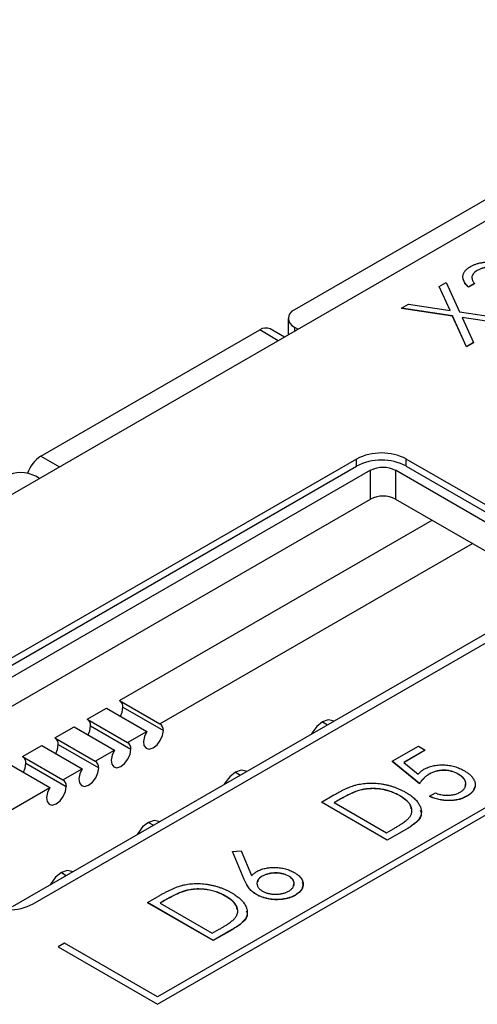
# Model space of a CAD drawing. Header units: millimetres. Extents: x 0 to 420, y 0 to 297.
# Tile 55 of 72: x 328.64 to 335.14, y 241.21 to 255.22. Entities that reach past the tile are written whole.
import ezdxf

# ---------------------------------------------------------------- set-up
doc = ezdxf.new("R2010")
doc.units = ezdxf.units.MM

msp = doc.modelspace()

# ---------------------------------------------------------------- linework, layer by layer
at = {"color": 7, "linetype": 'Continuous', "lineweight": 25}
for p, q in [((364.15, 269.339), (332.542, 251.092)), ((364.079, 268.992), (322.219, 244.826)), ((349.159, 252.033), (330.598, 241.318)), ((330.598, 241.216), (349.336, 252.033)), ((330.598, 241.214), (349.336, 252.031)), ((335.142, 251.653), (335.142, 251.651)), ((334.601, 251.424), (334.701, 251.481)), ((334.756, 251.082), (334.601, 251.424)), ((334.601, 251.424), (334.601, 251.422)), ((334.755, 251.083), (334.601, 251.422)), ((334.701, 251.481), (334.89, 251.062)), ((335.102, 251.464), (335.018, 251.415)), ((335.102, 251.462), (335.018, 251.413)), ((335.018, 251.415), (335.018, 251.413)), ((335.102, 251.464), (335.102, 251.462)), ((334.065, 251.114), (334.164, 251.172)), ((334.791, 251.005), (334.065, 251.114)), ((334.065, 251.114), (334.065, 251.112)), ((334.791, 251.003), (334.065, 251.112)), ((334.164, 251.172), (334.756, 251.082)), ((334.791, 251.005), (334.791, 251.003)), ((334.988, 250.567), (334.791, 251.005)), ((334.988, 250.565), (334.791, 251.003)), ((334.89, 251.062), (335.648, 250.948)), ((335.549, 250.891), (334.925, 250.985)), ((334.925, 250.985), (335.088, 250.625)), ((335.549, 250.889), (334.926, 250.983)), ((332.454, 250.97), (332.454, 250.735)), ((332.542, 250.847), (332.595, 250.817)), ((328.937, 249.01), (332.049, 250.806)), ((332.4, 250.704), (332.199, 250.82)), ((335.088, 250.625), (334.988, 250.567)), ((335.088, 250.623), (334.988, 250.565)), ((334.988, 250.567), (334.988, 250.565)), ((335.088, 250.625), (335.088, 250.623)), ((333.426, 248.969), (325.648, 244.479)), ((333.426, 248.867), (333.426, 248.969)), ((336.608, 247.541), (334.133, 248.969)), ((334.133, 248.867), (334.133, 248.969)), ((325.648, 244.377), (333.426, 248.867)), ((333.625, 248.809), (325.705, 244.237)), ((333.625, 248.4), (333.625, 248.809)), ((336.453, 247.38), (333.979, 248.809)), ((333.979, 248.809), (333.979, 248.4)), ((334.133, 248.867), (336.608, 247.439)), ((328.918, 248.694), (328.865, 248.725)), ((325.887, 243.933), (333.625, 248.4)), ((333.979, 248.4), (336.277, 247.074)), ((330.056, 245.534), (334.5, 248.099)), ((330.631, 245.202), (335.075, 247.768)), ((328.534, 242.604), (336.453, 247.176)), ((328.83, 242.642), (336.608, 247.133)), ((330.056, 245.534), (330.631, 245.202)), ((329.597, 245.269), (329.869, 245.426)), ((329.869, 245.426), (330.444, 245.094)), ((330.104, 245.439), (330.679, 245.108)), ((329.597, 245.269), (330.171, 244.937)), ((329.137, 245.003), (329.41, 245.161)), ((329.41, 245.161), (329.984, 244.829)), ((329.644, 245.174), (330.219, 244.842)), ((330.171, 244.937), (330.444, 245.094)), ((329.137, 245.003), (329.712, 244.672)), ((328.677, 244.738), (328.95, 244.895)), ((328.95, 244.895), (329.525, 244.564)), ((329.185, 244.909), (329.76, 244.577)), ((329.712, 244.672), (329.984, 244.829)), ((333.934, 244.671), (334.306, 244.885)), ((334.402, 244.83), (334.098, 244.655)), ((334.402, 244.828), (334.1, 244.654)), ((334.306, 244.885), (334.402, 244.83)), ((334.402, 244.83), (334.402, 244.828)), ((328.677, 244.738), (329.252, 244.406)), ((334.318, 244.352), (333.934, 244.671)), ((333.934, 244.671), (333.934, 244.669)), ((334.318, 244.35), (333.934, 244.669)), ((328.49, 244.63), (329.065, 244.298)), ((328.725, 244.643), (329.3, 244.312)), ((329.252, 244.406), (329.525, 244.564)), ((334.098, 244.655), (334.3, 244.488)), ((334.459, 244.489), (334.459, 244.487)), ((334.872, 244.489), (334.872, 244.487)), ((327.16, 243.198), (329.065, 244.298)), ((333.458, 244.255), (333.458, 244.253)), ((334.318, 244.352), (334.318, 244.35)), ((332.927, 244.089), (333.104, 244.192)), ((333.167, 244.117), (333.107, 244.082)), ((333.167, 244.115), (333.108, 244.081)), ((333.167, 244.117), (333.167, 244.115)), ((334.042, 244.179), (334.042, 244.177)), ((334.462, 244.172), (334.546, 244.221)), ((334.462, 244.172), (334.462, 244.17)), ((334.989, 244.172), (334.989, 244.17)), ((333.862, 243.549), (332.927, 244.089)), ((332.927, 244.089), (332.927, 244.087)), ((333.862, 243.547), (332.927, 244.087)), ((333.107, 244.082), (333.85, 243.653)), ((333.85, 243.653), (333.949, 243.71)), ((334.134, 243.706), (333.862, 243.549)), ((334.134, 243.704), (333.862, 243.547)), ((334.134, 243.706), (334.134, 243.704)), ((333.862, 243.549), (333.862, 243.547)), ((331.663, 243.388), (331.784, 243.396)), ((331.828, 242.99), (331.663, 243.388)), ((331.663, 243.388), (331.663, 243.385)), ((331.828, 242.988), (331.663, 243.385)), ((331.784, 243.396), (331.93, 243.045)), ((331.828, 242.99), (331.828, 242.988)), ((332.086, 243.036), (332.086, 243.034)), ((332.461, 243.038), (332.461, 243.036)), ((330.452, 242.661), (330.629, 242.763)), ((330.983, 242.826), (330.983, 242.824)), ((331.567, 242.751), (331.567, 242.749)), ((332.002, 242.777), (332.002, 242.774)), ((332.553, 242.765), (332.553, 242.763)), ((331.387, 242.121), (330.452, 242.661)), ((330.452, 242.661), (330.452, 242.659)), ((331.387, 242.119), (330.452, 242.659)), ((330.692, 242.689), (330.632, 242.654)), ((330.632, 242.654), (331.375, 242.224)), ((330.692, 242.687), (330.634, 242.653)), ((330.692, 242.689), (330.692, 242.687)), ((331.375, 242.224), (331.474, 242.281)), ((331.659, 242.277), (331.387, 242.121)), ((331.659, 242.275), (331.387, 242.119)), ((331.659, 242.277), (331.659, 242.275)), ((329.272, 242.083), (329.184, 242.032)), ((329.184, 242.032), (330.598, 241.216)), ((329.184, 242.032), (329.184, 242.03)), ((329.184, 242.03), (330.598, 241.214)), ((330.598, 241.318), (329.272, 242.083)), ((331.387, 242.121), (331.387, 242.119)), ((330.598, 241.216), (330.598, 241.214))]:
    msp.add_line(p, q, dxfattribs=at)
at = {"color": 8, "linetype": 'Continuous', "lineweight": 25}
for p, q in [((332.542, 250.847), (332.542, 250.786)), ((332.312, 250.653), (332.049, 250.806)), ((328.937, 249.01), (329.201, 248.857)), ((332.941, 245.23), (333.012, 245.189)), ((331.704, 244.515), (331.775, 244.475)), ((330.467, 243.801), (330.537, 243.76)), ((329.229, 243.087), (329.3, 243.046))]:
    msp.add_line(p, q, dxfattribs=at)
at = {"color": 7, "linetype": 'Continuous', "lineweight": 25, "flags": 128}
for points in [[(330.069, 245.311), (330.093, 245.369), (330.104, 245.439)], [(333.099, 245.24), (333.091, 245.245), (333.023, 245.258), (332.941, 245.23), (332.86, 245.164), (332.791, 245.071), (332.784, 245.057)], [(329.609, 245.046), (329.633, 245.104), (329.644, 245.174)], [(330.444, 245.094), (330.41, 245.023), (330.396, 244.953), (330.404, 244.893), (330.434, 244.855), (330.479, 244.843), (330.534, 244.861), (330.589, 244.904), (330.636, 244.966), (330.668, 245.038), (330.679, 245.108)], [(329.15, 244.78), (329.174, 244.839), (329.185, 244.909)], [(329.984, 244.829), (329.95, 244.758), (329.936, 244.687), (329.945, 244.628), (329.974, 244.59), (330.02, 244.578), (330.074, 244.595), (330.129, 244.638), (330.176, 244.701), (330.208, 244.772), (330.219, 244.842)], [(328.69, 244.515), (328.714, 244.573), (328.725, 244.643)], [(329.525, 244.564), (329.491, 244.493), (329.477, 244.422), (329.485, 244.363), (329.514, 244.324), (329.56, 244.313), (329.615, 244.33), (329.67, 244.373), (329.717, 244.435), (329.748, 244.507), (329.76, 244.577)], [(331.862, 244.525), (331.854, 244.53), (331.785, 244.544), (331.704, 244.515), (331.623, 244.45), (331.554, 244.357), (331.546, 244.343)], [(329.065, 244.298), (329.031, 244.227), (329.017, 244.157), (329.026, 244.097), (329.055, 244.059), (329.1, 244.047), (329.155, 244.065), (329.21, 244.108), (329.257, 244.17), (329.289, 244.242), (329.3, 244.312)], [(330.625, 243.811), (330.617, 243.816), (330.548, 243.829), (330.467, 243.801), (330.385, 243.736), (330.317, 243.643), (330.309, 243.629)], [(329.387, 243.096), (329.379, 243.102), (329.31, 243.115), (329.229, 243.087), (329.148, 243.021), (329.079, 242.928), (329.071, 242.914)]]:
    msp.add_lwpolyline(points, dxfattribs=at)
at = {"color": 7, "linetype": 'Continuous', "lineweight": 25}
for centre, radius, start, end in [((332.589, 250.97), 0.131, 110.7831, 249.2175), ((332.137, 250.683), 0.151, 65.6925, 125.617), ((333.78, 248.287), 0.769, 62.6093, 117.3905), ((329.187, 248.62), 0.463, 122.6899, 161.5645), ((333.78, 248.185), 0.769, 62.6093, 117.3905), ((328.653, 248.315), 0.461, 62.6097, 117.3901), ((333.802, 248.467), 0.384, 62.6095, 117.3905), ((333.802, 248.059), 0.384, 62.6095, 117.3905), ((330.002, 245.449), 0.102, 354.4355, 49.5285), ((329.543, 245.184), 0.102, 354.4355, 49.5285), ((330.583, 245.119), 0.0967, 353.4683, 60.1035), ((329.083, 244.918), 0.102, 354.4355, 49.5285), ((330.123, 244.853), 0.0967, 353.4683, 60.1035), ((328.624, 244.653), 0.102, 354.4355, 49.5285), ((329.663, 244.588), 0.0967, 353.4683, 60.1035), ((329.204, 244.323), 0.0967, 353.4683, 60.1035), ((328.476, 243.325), 0.769, 242.6097, 297.3903)]:
    msp.add_arc(centre, radius, start, end, dxfattribs=at)
for points, knots in [([(335.018, 251.415), (335.011, 251.422), (334.997, 251.435), (334.979, 251.455), (334.965, 251.475), (334.953, 251.495), (334.944, 251.515), (334.939, 251.535), (334.936, 251.555), (334.937, 251.574), (334.941, 251.593), (334.948, 251.611), (334.957, 251.629), (334.969, 251.646), (334.984, 251.663), (335.001, 251.678), (335.021, 251.694), (335.037, 251.703), (335.045, 251.708)], [0, 0, 0, 0, 0.074295, 0.1449, 0.213196, 0.279116, 0.343096, 0.40533, 0.466938, 0.527733, 0.587871, 0.646464, 0.70425, 0.762125, 0.819983, 0.878466, 0.938496, 1, 1, 1, 1]), ([(335.045, 251.708), (335.057, 251.714), (335.081, 251.727), (335.121, 251.743), (335.165, 251.756), (335.211, 251.765), (335.258, 251.772), (335.305, 251.774), (335.351, 251.773), (335.397, 251.768), (335.44, 251.76), (335.48, 251.749), (335.517, 251.735), (335.539, 251.724), (335.549, 251.718)], [0, 0, 0, 0, 0.088138, 0.174789, 0.261254, 0.348871, 0.435365, 0.519006, 0.601705, 0.684367, 0.766025, 0.844873, 0.922249, 1, 1, 1, 1]), ([(335.465, 251.67), (335.46, 251.673), (335.45, 251.678), (335.433, 251.685), (335.416, 251.691), (335.397, 251.695), (335.377, 251.698), (335.356, 251.7), (335.334, 251.701), (335.312, 251.701), (335.289, 251.699), (335.266, 251.697), (335.244, 251.692), (335.222, 251.687), (335.201, 251.68), (335.181, 251.672), (335.161, 251.663), (335.148, 251.656), (335.142, 251.653)], [0, 0, 0, 0, 0.057377, 0.114021, 0.169626, 0.225575, 0.281802, 0.340302, 0.400704, 0.464088, 0.528456, 0.592239, 0.656636, 0.721572, 0.788072, 0.85622, 0.926477, 1, 1, 1, 1]), ([(335.465, 251.668), (335.46, 251.671), (335.45, 251.676), (335.433, 251.683), (335.416, 251.689), (335.397, 251.693), (335.377, 251.696), (335.356, 251.698), (335.334, 251.699), (335.312, 251.699), (335.289, 251.697), (335.266, 251.695), (335.244, 251.69), (335.222, 251.685), (335.201, 251.678), (335.181, 251.67), (335.161, 251.661), (335.148, 251.654), (335.142, 251.651)], [0, 0, 0, 0, 0.057377, 0.114021, 0.169626, 0.225575, 0.281802, 0.340302, 0.400704, 0.464088, 0.528456, 0.592239, 0.656636, 0.721572, 0.788072, 0.85622, 0.926477, 1, 1, 1, 1]), ([(335.142, 251.653), (335.132, 251.647), (335.113, 251.635), (335.092, 251.615), (335.076, 251.594), (335.068, 251.576), (335.065, 251.56), (335.065, 251.548), (335.067, 251.536), (335.07, 251.522), (335.076, 251.509), (335.082, 251.494), (335.091, 251.479), (335.099, 251.469), (335.102, 251.464)], [0, 0, 0, 0, 0.120057, 0.23357, 0.343806, 0.454347, 0.511284, 0.570579, 0.632128, 0.698453, 0.767409, 0.840484, 0.917825, 1, 1, 1, 1]), ([(335.142, 251.651), (335.119, 251.636), (335.085, 251.615), (335.078, 251.587), (335.076, 251.578)], [0, 0, 0, 0, 0.67763, 1, 1, 1, 1]), ([(335.018, 251.413), (334.99, 251.439), (334.951, 251.475), (334.949, 251.517), (334.948, 251.529)], [0, 0, 0, 0, 0.718811, 1, 1, 1, 1]), ([(334.3, 244.488), (334.306, 244.494), (334.319, 244.508), (334.339, 244.526), (334.36, 244.542), (334.376, 244.552), (334.383, 244.556)], [0, 0, 0, 0, 0.275715, 0.533876, 0.774288, 1, 1, 1, 1]), ([(334.383, 244.556), (334.393, 244.562), (334.413, 244.572), (334.445, 244.586), (334.477, 244.597), (334.512, 244.606), (334.548, 244.613), (334.585, 244.617), (334.624, 244.619), (334.664, 244.619), (334.703, 244.617), (334.743, 244.612), (334.782, 244.605), (334.819, 244.595), (334.856, 244.584), (334.892, 244.57), (334.927, 244.554), (334.949, 244.542), (334.96, 244.536)], [0, 0, 0, 0, 0.063154, 0.12364, 0.182758, 0.241112, 0.299007, 0.357521, 0.417475, 0.47889, 0.541269, 0.603422, 0.665356, 0.72842, 0.792968, 0.859411, 0.928267, 1, 1, 1, 1]), ([(334.872, 244.489), (334.865, 244.494), (334.85, 244.502), (334.825, 244.513), (334.801, 244.522), (334.775, 244.529), (334.749, 244.535), (334.722, 244.54), (334.695, 244.542), (334.667, 244.543), (334.639, 244.543), (334.611, 244.54), (334.584, 244.536), (334.558, 244.53), (334.532, 244.522), (334.506, 244.513), (334.482, 244.502), (334.467, 244.493), (334.459, 244.489)], [0, 0, 0, 0, 0.068358, 0.133163, 0.196567, 0.257583, 0.317973, 0.376849, 0.436859, 0.497312, 0.557728, 0.617608, 0.677261, 0.73765, 0.799925, 0.864004, 0.930505, 1, 1, 1, 1]), ([(334.872, 244.487), (334.865, 244.492), (334.85, 244.5), (334.825, 244.511), (334.801, 244.52), (334.775, 244.527), (334.749, 244.533), (334.722, 244.538), (334.695, 244.54), (334.667, 244.541), (334.639, 244.541), (334.611, 244.538), (334.584, 244.534), (334.558, 244.528), (334.532, 244.52), (334.506, 244.511), (334.482, 244.5), (334.467, 244.491), (334.459, 244.487)], [0, 0, 0, 0, 0.068358, 0.133163, 0.196567, 0.257583, 0.317973, 0.376849, 0.436859, 0.497312, 0.557728, 0.617608, 0.677261, 0.73765, 0.799925, 0.864004, 0.930505, 1, 1, 1, 1]), ([(334.96, 244.536), (334.974, 244.527), (335.003, 244.509), (335.04, 244.479), (335.069, 244.448), (335.088, 244.421), (335.099, 244.399), (335.106, 244.382), (335.11, 244.365), (335.113, 244.349), (335.113, 244.333), (335.112, 244.317), (335.108, 244.301), (335.103, 244.285), (335.096, 244.27), (335.086, 244.255), (335.075, 244.24), (335.061, 244.225), (335.046, 244.211), (335.029, 244.198), (335.01, 244.184), (334.996, 244.176), (334.989, 244.172)], [0, 0, 0, 0, 0.090892, 0.179124, 0.265627, 0.351808, 0.394611, 0.436235, 0.477349, 0.517542, 0.557064, 0.596371, 0.63568, 0.674895, 0.714204, 0.753469, 0.79289, 0.832873, 0.873269, 0.914272, 0.95648, 1, 1, 1, 1]), ([(334.459, 244.489), (334.452, 244.485), (334.439, 244.477), (334.42, 244.463), (334.402, 244.449), (334.384, 244.432), (334.367, 244.414), (334.35, 244.395), (334.333, 244.374), (334.323, 244.36), (334.318, 244.352)], [0, 0, 0, 0, 0.102289, 0.209896, 0.32423, 0.444739, 0.572683, 0.707419, 0.85009, 1, 1, 1, 1]), ([(334.459, 244.487), (334.452, 244.483), (334.439, 244.475), (334.42, 244.461), (334.402, 244.447), (334.384, 244.43), (334.367, 244.412), (334.35, 244.393), (334.333, 244.372), (334.323, 244.358), (334.318, 244.35)], [0, 0, 0, 0, 0.102289, 0.209896, 0.32423, 0.444739, 0.572683, 0.707419, 0.85009, 1, 1, 1, 1]), ([(334.898, 244.23), (334.905, 244.234), (334.918, 244.243), (334.936, 244.257), (334.95, 244.271), (334.962, 244.286), (334.971, 244.303), (334.976, 244.32), (334.98, 244.337), (334.98, 244.356), (334.977, 244.374), (334.971, 244.392), (334.962, 244.41), (334.95, 244.427), (334.935, 244.443), (334.917, 244.459), (334.896, 244.475), (334.88, 244.484), (334.872, 244.489)], [0, 0, 0, 0, 0.060428, 0.119346, 0.17738, 0.23469, 0.293169, 0.352629, 0.413971, 0.477601, 0.541852, 0.605427, 0.668669, 0.731988, 0.79628, 0.861792, 0.929549, 1, 1, 1, 1]), ([(334.97, 244.316), (334.975, 244.336), (334.984, 244.378), (334.944, 244.439), (334.896, 244.471), (334.872, 244.487)], [0, 0, 0, 0, 0.326596, 0.663037, 1, 1, 1, 1]), ([(333.104, 244.192), (333.119, 244.2), (333.149, 244.217), (333.194, 244.241), (333.236, 244.263), (333.276, 244.282), (333.314, 244.298), (333.35, 244.312), (333.383, 244.324), (333.405, 244.33), (333.416, 244.333)], [0, 0, 0, 0, 0.164344, 0.316794, 0.458147, 0.588563, 0.707492, 0.815269, 0.912897, 1, 1, 1, 1]), ([(333.458, 244.255), (333.448, 244.252), (333.429, 244.246), (333.398, 244.234), (333.366, 244.22), (333.331, 244.204), (333.293, 244.186), (333.253, 244.165), (333.211, 244.142), (333.182, 244.126), (333.167, 244.117)], [0, 0, 0, 0, 0.084774, 0.180312, 0.28709, 0.406015, 0.536482, 0.678682, 0.833402, 1, 1, 1, 1]), ([(333.458, 244.253), (333.448, 244.25), (333.429, 244.244), (333.398, 244.232), (333.366, 244.218), (333.331, 244.202), (333.293, 244.184), (333.253, 244.163), (333.211, 244.14), (333.182, 244.124), (333.167, 244.115)], [0, 0, 0, 0, 0.084774, 0.180312, 0.28709, 0.406015, 0.536482, 0.678682, 0.833402, 1, 1, 1, 1]), ([(333.416, 244.333), (333.43, 244.336), (333.458, 244.343), (333.502, 244.351), (333.547, 244.356), (333.592, 244.359), (333.637, 244.36), (333.683, 244.359), (333.729, 244.355), (333.776, 244.35), (333.822, 244.342), (333.868, 244.332), (333.913, 244.32), (333.958, 244.305), (334.001, 244.289), (334.044, 244.271), (334.086, 244.25), (334.112, 244.235), (334.126, 244.228)], [0, 0, 0, 0, 0.0593925, 0.1177924, 0.1759161, 0.2336388, 0.291461, 0.3497821, 0.4095288, 0.4705662, 0.532617, 0.5951386, 0.658638, 0.7232379, 0.7894756, 0.8576634, 0.9277493, 1, 1, 1, 1]), ([(334.042, 244.179), (334.031, 244.186), (334.009, 244.198), (333.974, 244.214), (333.939, 244.229), (333.904, 244.242), (333.867, 244.254), (333.831, 244.263), (333.793, 244.271), (333.755, 244.277), (333.716, 244.281), (333.678, 244.283), (333.64, 244.283), (333.603, 244.281), (333.566, 244.278), (333.529, 244.272), (333.493, 244.264), (333.47, 244.258), (333.458, 244.255)], [0, 0, 0, 0, 0.0722253, 0.1418089, 0.209025, 0.2745799, 0.3387916, 0.4014663, 0.4636515, 0.525211, 0.5859788, 0.6454558, 0.7038018, 0.7623312, 0.8203612, 0.879159, 0.9387746, 1, 1, 1, 1]), ([(334.042, 244.177), (334.031, 244.184), (334.009, 244.196), (333.974, 244.212), (333.939, 244.227), (333.904, 244.24), (333.867, 244.251), (333.831, 244.261), (333.793, 244.269), (333.755, 244.275), (333.716, 244.279), (333.678, 244.281), (333.64, 244.281), (333.603, 244.279), (333.566, 244.276), (333.529, 244.27), (333.493, 244.262), (333.47, 244.256), (333.458, 244.253)], [0, 0, 0, 0, 0.0722253, 0.1418089, 0.209025, 0.2745799, 0.3387916, 0.4014663, 0.4636515, 0.525211, 0.5859788, 0.6454558, 0.7038018, 0.7623312, 0.8203612, 0.879159, 0.9387746, 1, 1, 1, 1]), ([(335.104, 244.306), (335.098, 244.284), (335.085, 244.232), (335.024, 244.193), (334.989, 244.17)], [0, 0, 0, 0, 0.421962, 1, 1, 1, 1]), ([(334.171, 243.866), (334.176, 243.872), (334.186, 243.885), (334.197, 243.904), (334.205, 243.923), (334.211, 243.943), (334.213, 243.963), (334.212, 243.983), (334.209, 244.003), (334.202, 244.024), (334.192, 244.044), (334.18, 244.065), (334.164, 244.085), (334.145, 244.104), (334.124, 244.124), (334.1, 244.143), (334.072, 244.161), (334.052, 244.173), (334.042, 244.179)], [0, 0, 0, 0, 0.059645, 0.118294, 0.175965, 0.23339, 0.291154, 0.349435, 0.408318, 0.468899, 0.530224, 0.592452, 0.655817, 0.720446, 0.78676, 0.855305, 0.926424, 1, 1, 1, 1]), ([(334.202, 243.993), (334.199, 244.013), (334.187, 244.084), (334.102, 244.138), (334.042, 244.177)], [0, 0, 0, 0, 0.28267, 1, 1, 1, 1]), ([(334.126, 244.228), (334.137, 244.221), (334.16, 244.208), (334.191, 244.187), (334.219, 244.166), (334.244, 244.144), (334.267, 244.122), (334.287, 244.099), (334.304, 244.076), (334.318, 244.053), (334.329, 244.03), (334.338, 244.007), (334.344, 243.985), (334.347, 243.963), (334.348, 243.941), (334.345, 243.92), (334.34, 243.899), (334.332, 243.879), (334.321, 243.858), (334.305, 243.837), (334.286, 243.816), (334.263, 243.795), (334.237, 243.773), (334.206, 243.751), (334.172, 243.728), (334.147, 243.714), (334.134, 243.706)], [0, 0, 0, 0, 0.0475937, 0.0937676, 0.1386494, 0.1826306, 0.2256695, 0.2681219, 0.3099078, 0.3512041, 0.3918442, 0.4309373, 0.4689993, 0.5060433, 0.5424143, 0.5779531, 0.6132369, 0.6481296, 0.6840155, 0.7217424, 0.7616766, 0.8039682, 0.8488692, 0.89624, 0.946756, 1, 1, 1, 1]), ([(334.989, 244.172), (334.98, 244.167), (334.963, 244.158), (334.934, 244.145), (334.905, 244.135), (334.874, 244.126), (334.842, 244.12), (334.808, 244.115), (334.774, 244.113), (334.738, 244.112), (334.702, 244.113), (334.666, 244.116), (334.631, 244.121), (334.596, 244.127), (334.562, 244.136), (334.528, 244.146), (334.494, 244.158), (334.473, 244.168), (334.462, 244.172)], [0, 0, 0, 0, 0.0627158, 0.1237069, 0.1829427, 0.2416714, 0.3001699, 0.3590747, 0.4190822, 0.480891, 0.5434063, 0.6054228, 0.6678628, 0.7314727, 0.7955069, 0.8616128, 0.929623, 1, 1, 1, 1]), ([(334.989, 244.17), (334.98, 244.165), (334.963, 244.155), (334.934, 244.143), (334.905, 244.133), (334.874, 244.124), (334.842, 244.118), (334.808, 244.113), (334.774, 244.111), (334.738, 244.11), (334.702, 244.111), (334.666, 244.114), (334.631, 244.119), (334.596, 244.125), (334.562, 244.134), (334.528, 244.144), (334.494, 244.156), (334.473, 244.166), (334.462, 244.17)], [0, 0, 0, 0, 0.0627158, 0.1237069, 0.1829427, 0.2416714, 0.3001699, 0.3590747, 0.4190822, 0.480891, 0.5434063, 0.6054228, 0.6678628, 0.7314727, 0.7955069, 0.8616128, 0.929623, 1, 1, 1, 1]), ([(334.546, 244.221), (334.557, 244.217), (334.577, 244.209), (334.609, 244.199), (334.64, 244.193), (334.67, 244.188), (334.7, 244.186), (334.731, 244.186), (334.761, 244.189), (334.792, 244.193), (334.822, 244.2), (334.849, 244.208), (334.875, 244.218), (334.89, 244.226), (334.898, 244.23)], [0, 0, 0, 0, 0.1002036, 0.1920729, 0.2780453, 0.3577358, 0.4356828, 0.513572, 0.5935712, 0.6759777, 0.7585308, 0.8395161, 0.9193136, 1, 1, 1, 1]), ([(334.331, 243.974), (334.338, 243.959), (334.363, 243.901), (334.285, 243.799), (334.184, 243.736), (334.134, 243.704)], [0, 0, 0, 0, 0.151128, 0.573884, 1, 1, 1, 1]), ([(333.949, 243.71), (333.963, 243.718), (333.99, 243.734), (334.029, 243.758), (334.063, 243.779), (334.093, 243.8), (334.118, 243.818), (334.14, 243.835), (334.158, 243.851), (334.167, 243.861), (334.171, 243.866)], [0, 0, 0, 0, 0.172244, 0.3301934, 0.475432, 0.6065481, 0.7244263, 0.8291286, 0.9204072, 1, 1, 1, 1]), ([(332.009, 243.103), (332.018, 243.108), (332.036, 243.117), (332.065, 243.129), (332.095, 243.14), (332.127, 243.148), (332.16, 243.154), (332.195, 243.158), (332.232, 243.16), (332.269, 243.161), (332.307, 243.159), (332.344, 243.155), (332.38, 243.149), (332.414, 243.141), (332.448, 243.131), (332.48, 243.119), (332.511, 243.105), (332.53, 243.094), (332.54, 243.089)], [0, 0, 0, 0, 0.062339, 0.122582, 0.181789, 0.24035, 0.299245, 0.359127, 0.420897, 0.484559, 0.548791, 0.611907, 0.674468, 0.737282, 0.800455, 0.865025, 0.931416, 1, 1, 1, 1]), ([(332.002, 242.777), (331.993, 242.782), (331.973, 242.794), (331.948, 242.814), (331.924, 242.835), (331.902, 242.859), (331.882, 242.886), (331.863, 242.917), (331.844, 242.952), (331.834, 242.977), (331.828, 242.99)], [0, 0, 0, 0, 0.098705, 0.201479, 0.307735, 0.418738, 0.540143, 0.676765, 0.830018, 1, 1, 1, 1]), ([(332.002, 242.774), (331.993, 242.78), (331.973, 242.792), (331.948, 242.812), (331.924, 242.833), (331.902, 242.857), (331.882, 242.884), (331.863, 242.915), (331.844, 242.95), (331.834, 242.975), (331.828, 242.988)], [0, 0, 0, 0, 0.098705, 0.201479, 0.307735, 0.418738, 0.540143, 0.676765, 0.830018, 1, 1, 1, 1]), ([(331.93, 243.045), (331.937, 243.05), (331.949, 243.061), (331.968, 243.076), (331.988, 243.09), (332.002, 243.098), (332.009, 243.103)], [0, 0, 0, 0, 0.263712, 0.516783, 0.761952, 1, 1, 1, 1]), ([(332.086, 243.036), (332.08, 243.032), (332.068, 243.025), (332.052, 243.013), (332.038, 243), (332.028, 242.987), (332.019, 242.973), (332.013, 242.959), (332.01, 242.945), (332.01, 242.929), (332.011, 242.914), (332.015, 242.9), (332.021, 242.886), (332.03, 242.872), (332.041, 242.859), (332.055, 242.846), (332.071, 242.834), (332.083, 242.827), (332.089, 242.823)], [0, 0, 0, 0, 0.065738, 0.129375, 0.191045, 0.252533, 0.312423, 0.373698, 0.435632, 0.499383, 0.563212, 0.625921, 0.687085, 0.747871, 0.809146, 0.871291, 0.93429, 1, 1, 1, 1]), ([(332.086, 243.034), (332.059, 243.017), (332.023, 242.994), (332.021, 242.965), (332.02, 242.958)], [0, 0, 0, 0, 0.759549, 1, 1, 1, 1]), ([(332.461, 243.038), (332.455, 243.041), (332.442, 243.048), (332.421, 243.057), (332.399, 243.065), (332.376, 243.071), (332.352, 243.076), (332.327, 243.08), (332.301, 243.082), (332.274, 243.082), (332.247, 243.081), (332.221, 243.079), (332.196, 243.075), (332.172, 243.07), (332.149, 243.064), (332.127, 243.056), (332.106, 243.047), (332.093, 243.04), (332.086, 243.036)], [0, 0, 0, 0, 0.064835, 0.126968, 0.188407, 0.249265, 0.309752, 0.371059, 0.434039, 0.498274, 0.563019, 0.625618, 0.68768, 0.748472, 0.809713, 0.871768, 0.934531, 1, 1, 1, 1]), ([(332.461, 243.036), (332.455, 243.039), (332.442, 243.046), (332.421, 243.055), (332.399, 243.063), (332.376, 243.069), (332.352, 243.074), (332.327, 243.077), (332.301, 243.08), (332.274, 243.08), (332.247, 243.079), (332.221, 243.077), (332.196, 243.073), (332.172, 243.068), (332.149, 243.062), (332.127, 243.054), (332.106, 243.045), (332.093, 243.038), (332.086, 243.034)], [0, 0, 0, 0, 0.064835, 0.126968, 0.188407, 0.249265, 0.309752, 0.371059, 0.434039, 0.498274, 0.563019, 0.625618, 0.68768, 0.748472, 0.809713, 0.871768, 0.934531, 1, 1, 1, 1]), ([(332.461, 242.823), (332.467, 242.827), (332.479, 242.834), (332.495, 242.846), (332.508, 242.859), (332.519, 242.872), (332.527, 242.886), (332.534, 242.9), (332.537, 242.915), (332.538, 242.931), (332.537, 242.946), (332.534, 242.961), (332.528, 242.975), (332.519, 242.989), (332.508, 243.002), (332.495, 243.015), (332.479, 243.026), (332.467, 243.034), (332.461, 243.038)], [0, 0, 0, 0, 0.064869, 0.127649, 0.189104, 0.250166, 0.311282, 0.372891, 0.435628, 0.50057, 0.565038, 0.627775, 0.689384, 0.750226, 0.810896, 0.872351, 0.935131, 1, 1, 1, 1]), ([(332.528, 242.901), (332.533, 242.915), (332.543, 242.946), (332.519, 242.995), (332.48, 243.022), (332.461, 243.036)], [0, 0, 0, 0, 0.285046, 0.642419, 1, 1, 1, 1]), ([(332.54, 243.089), (332.553, 243.081), (332.578, 243.066), (332.608, 243.04), (332.633, 243.014), (332.651, 242.985), (332.663, 242.956), (332.667, 242.927), (332.664, 242.897), (332.654, 242.868), (332.638, 242.839), (332.616, 242.812), (332.588, 242.787), (332.564, 242.773), (332.553, 242.765)], [0, 0, 0, 0, 0.0887719, 0.1744527, 0.2578813, 0.340986, 0.4236928, 0.5046459, 0.5863123, 0.6699368, 0.7535689, 0.8353782, 0.9171271, 1, 1, 1, 1]), ([(330.629, 242.763), (330.645, 242.772), (330.675, 242.789), (330.719, 242.813), (330.761, 242.834), (330.802, 242.853), (330.839, 242.87), (330.875, 242.883), (330.908, 242.895), (330.931, 242.901), (330.941, 242.904)], [0, 0, 0, 0, 0.1643442, 0.3167935, 0.4581469, 0.5885633, 0.7074923, 0.8152688, 0.9128975, 1, 1, 1, 1]), ([(330.941, 242.904), (330.955, 242.907), (330.984, 242.914), (331.028, 242.922), (331.072, 242.928), (331.117, 242.931), (331.162, 242.932), (331.208, 242.93), (331.254, 242.927), (331.301, 242.921), (331.347, 242.913), (331.393, 242.903), (331.438, 242.891), (331.483, 242.877), (331.526, 242.86), (331.569, 242.842), (331.611, 242.822), (331.638, 242.807), (331.651, 242.799)], [0, 0, 0, 0, 0.059393, 0.117792, 0.175916, 0.233639, 0.291461, 0.349782, 0.409529, 0.470566, 0.532617, 0.595139, 0.658638, 0.723238, 0.789476, 0.857663, 0.927749, 1, 1, 1, 1]), ([(331.567, 242.751), (331.556, 242.757), (331.534, 242.769), (331.5, 242.786), (331.465, 242.801), (331.429, 242.814), (331.393, 242.825), (331.356, 242.834), (331.318, 242.842), (331.28, 242.848), (331.241, 242.852), (331.203, 242.854), (331.165, 242.854), (331.128, 242.853), (331.091, 242.849), (331.054, 242.843), (331.018, 242.836), (330.995, 242.829), (330.983, 242.826)], [0, 0, 0, 0, 0.072225, 0.141809, 0.209025, 0.27458, 0.338792, 0.401466, 0.463652, 0.525211, 0.585979, 0.645456, 0.703802, 0.762331, 0.820361, 0.879159, 0.938775, 1, 1, 1, 1]), ([(331.567, 242.749), (331.556, 242.755), (331.534, 242.767), (331.5, 242.784), (331.465, 242.799), (331.429, 242.812), (331.393, 242.823), (331.356, 242.832), (331.318, 242.84), (331.28, 242.846), (331.241, 242.85), (331.203, 242.852), (331.165, 242.852), (331.128, 242.851), (331.091, 242.847), (331.054, 242.841), (331.018, 242.834), (330.995, 242.827), (330.983, 242.824)], [0, 0, 0, 0, 0.072225, 0.141809, 0.209025, 0.27458, 0.338792, 0.401466, 0.463652, 0.525211, 0.585979, 0.645456, 0.703802, 0.762331, 0.820361, 0.879159, 0.938775, 1, 1, 1, 1]), ([(332.653, 242.949), (332.658, 242.934), (332.674, 242.894), (332.638, 242.825), (332.581, 242.784), (332.553, 242.763)], [0, 0, 0, 0, 0.219279, 0.609727, 1, 1, 1, 1]), ([(330.983, 242.826), (330.974, 242.823), (330.954, 242.817), (330.924, 242.805), (330.891, 242.792), (330.856, 242.776), (330.818, 242.757), (330.778, 242.737), (330.736, 242.714), (330.707, 242.697), (330.692, 242.689)], [0, 0, 0, 0, 0.084774, 0.180312, 0.28709, 0.406015, 0.536482, 0.678682, 0.833402, 1, 1, 1, 1]), ([(330.983, 242.824), (330.974, 242.821), (330.954, 242.815), (330.924, 242.803), (330.891, 242.79), (330.856, 242.774), (330.818, 242.755), (330.778, 242.734), (330.736, 242.711), (330.707, 242.695), (330.692, 242.687)], [0, 0, 0, 0, 0.084774, 0.180312, 0.28709, 0.406015, 0.536482, 0.678682, 0.833402, 1, 1, 1, 1]), ([(331.696, 242.437), (331.701, 242.443), (331.711, 242.456), (331.722, 242.475), (331.73, 242.495), (331.736, 242.514), (331.738, 242.534), (331.737, 242.554), (331.734, 242.575), (331.727, 242.595), (331.717, 242.616), (331.705, 242.636), (331.689, 242.656), (331.67, 242.675), (331.649, 242.695), (331.625, 242.714), (331.597, 242.733), (331.577, 242.745), (331.567, 242.751)], [0, 0, 0, 0, 0.059645, 0.118294, 0.175965, 0.23339, 0.291154, 0.349435, 0.408318, 0.468899, 0.530224, 0.592452, 0.655817, 0.720446, 0.78676, 0.855305, 0.926424, 1, 1, 1, 1]), ([(331.727, 242.564), (331.724, 242.584), (331.712, 242.655), (331.627, 242.71), (331.567, 242.749)], [0, 0, 0, 0, 0.28267, 1, 1, 1, 1]), ([(331.651, 242.799), (331.662, 242.792), (331.685, 242.779), (331.716, 242.758), (331.744, 242.737), (331.77, 242.715), (331.792, 242.693), (331.812, 242.671), (331.829, 242.648), (331.843, 242.625), (331.855, 242.601), (331.863, 242.579), (331.869, 242.556), (331.872, 242.534), (331.873, 242.513), (331.87, 242.491), (331.865, 242.471), (331.857, 242.45), (331.846, 242.429), (331.83, 242.409), (331.811, 242.388), (331.788, 242.366), (331.762, 242.344), (331.731, 242.322), (331.697, 242.3), (331.672, 242.285), (331.659, 242.277)], [0, 0, 0, 0, 0.047594, 0.093768, 0.138649, 0.182631, 0.225669, 0.268122, 0.309908, 0.351204, 0.391844, 0.430937, 0.468999, 0.506043, 0.542414, 0.577953, 0.613237, 0.64813, 0.684016, 0.721742, 0.761677, 0.803968, 0.848869, 0.89624, 0.946756, 1, 1, 1, 1]), ([(332.553, 242.765), (332.54, 242.759), (332.516, 242.746), (332.474, 242.73), (332.43, 242.718), (332.382, 242.709), (332.332, 242.704), (332.282, 242.703), (332.231, 242.706), (332.18, 242.713), (332.131, 242.724), (332.084, 242.738), (332.041, 242.756), (332.015, 242.77), (332.002, 242.777)], [0, 0, 0, 0, 0.081837, 0.162094, 0.242323, 0.324078, 0.406317, 0.487654, 0.570664, 0.655965, 0.742227, 0.827374, 0.912987, 1, 1, 1, 1]), ([(332.553, 242.763), (332.54, 242.757), (332.516, 242.744), (332.474, 242.728), (332.43, 242.716), (332.382, 242.707), (332.332, 242.702), (332.282, 242.701), (332.231, 242.704), (332.18, 242.711), (332.131, 242.722), (332.084, 242.736), (332.041, 242.754), (332.015, 242.767), (332.002, 242.774)], [0, 0, 0, 0, 0.081837, 0.162094, 0.242323, 0.324078, 0.406317, 0.487654, 0.570664, 0.655965, 0.742227, 0.827374, 0.912987, 1, 1, 1, 1]), ([(332.089, 242.823), (332.096, 242.82), (332.109, 242.813), (332.129, 242.803), (332.151, 242.796), (332.174, 242.79), (332.198, 242.785), (332.223, 242.781), (332.249, 242.779), (332.275, 242.779), (332.302, 242.779), (332.327, 242.781), (332.352, 242.785), (332.376, 242.79), (332.399, 242.796), (332.421, 242.804), (332.441, 242.813), (332.454, 242.82), (332.461, 242.823)], [0, 0, 0, 0, 0.064886, 0.127683, 0.189154, 0.24984, 0.310972, 0.372598, 0.435352, 0.499837, 0.564322, 0.627589, 0.689214, 0.749768, 0.810846, 0.872317, 0.935114, 1, 1, 1, 1]), ([(331.474, 242.281), (331.488, 242.29), (331.515, 242.305), (331.554, 242.329), (331.588, 242.351), (331.618, 242.371), (331.643, 242.39), (331.665, 242.407), (331.683, 242.422), (331.692, 242.432), (331.696, 242.437)], [0, 0, 0, 0, 0.172244, 0.3301934, 0.475432, 0.6065481, 0.7244263, 0.8291286, 0.9204072, 1, 1, 1, 1]), ([(331.856, 242.545), (331.863, 242.53), (331.889, 242.473), (331.81, 242.371), (331.709, 242.307), (331.659, 242.275)], [0, 0, 0, 0, 0.151125, 0.573883, 1, 1, 1, 1])]:
    msp.add_open_spline(points, degree=3, knots=knots, dxfattribs=at)

doc.saveas('drawing.dxf')
